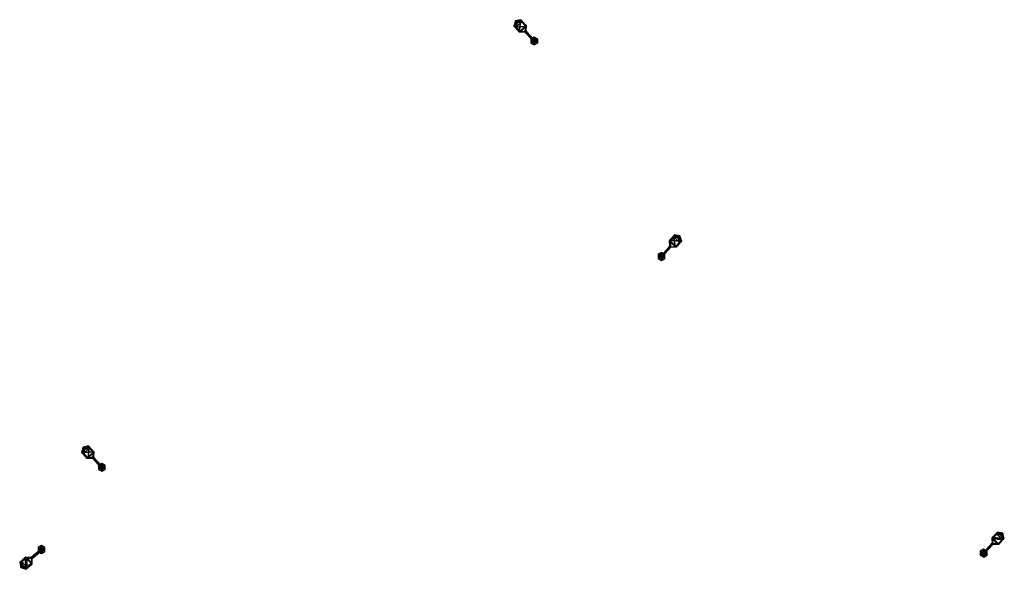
# Model space of a CAD drawing. Header units: inches. Extents: x 572958 to 573081, y 7035615 to 7035722.
# Tile 8 of 12: x 573028 to 573066, y 7035648 to 7035669. Entities that reach past the tile are written whole.
import ezdxf

# ---------------------------------------------------------------- set-up
doc = ezdxf.new("R2010")
doc.units = ezdxf.units.IN
doc.header["$MEASUREMENT"] = 0
doc.layers.add('Objekter_Mast', color=10, linetype='Continuous')

msp = doc.modelspace()

# ---------------------------------------------------------------- meshes
at = {"layer": 'Objekter_Mast', "color": 24, "true_color": 0xaa170d}
mesh = msp.add_polyface(dxfattribs=at)
corners = [(573047.546, 7035668.424, 43.7), (573047.888, 7035668.059, 43.58), (573047.91, 7035668.08, 43.58), (573047.932, 7035668.101, 43.58), (573047.59, 7035668.465, 43.7), (573047.596, 7035668.677, 43.754), (573047.334, 7035668.431, 43.754), (573047.391, 7035668.896, 43.829), (573047.128, 7035668.649, 43.829), (573047.188, 7035668.849, 43.88), (573047.858, 7035668.11, 44), (573047.91, 7035668.23, 38.421), (573047.78, 7035668.154, 38.421), (573047.91, 7035668.14, 44), (573047.858, 7035668.05, 44), (573047.78, 7035668.004, 38.421), (573047.962, 7035668.05, 44), (573047.911, 7035667.93, 38.421), (573048.04, 7035668.006, 38.421), (573047.91, 7035668.02, 44), (573047.962, 7035668.11, 44), (573048.04, 7035668.155, 38.421), (573047.423, 7035668.809, 43.949), (573047.26, 7035668.772, 44), (573047.856, 7035668.173, 43.7), (573047.838, 7035668.157, 43.7), (573047.213, 7035668.612, 43.949), (573047.377, 7035668.437, 43.874), (573047.821, 7035668.14, 43.7), (573047.582, 7035668.465, 43.82), (573047.587, 7035668.634, 43.874), (573047.547, 7035668.432, 43.82)]
mesh.append_faces([[corners[k] for k in face] for face in [(19, 14, 15), (19, 15, 17), (29, 31, 25), (26, 22, 23), (30, 26, 27), (31, 30, 27), (29, 30, 31), (30, 22, 26), (25, 24, 29), (31, 28, 25), (29, 31, 25), (26, 22, 23), (30, 26, 27), (31, 30, 27), (29, 30, 31), (30, 22, 26), (25, 24, 29), (31, 28, 25), (25, 28, 2), (28, 1, 2), (28, 31, 0), (28, 0, 1), (31, 27, 6), (31, 6, 0), (27, 26, 6), (26, 8, 6), (26, 23, 9), (26, 9, 8), (22, 30, 5), (22, 5, 7), (30, 29, 5), (29, 4, 5), (29, 24, 4), (24, 3, 4), (25, 28, 2), (28, 1, 2), (28, 31, 0), (28, 0, 1), (31, 27, 6), (31, 6, 0), (26, 23, 9), (26, 9, 8), (23, 22, 9), (22, 7, 9), (22, 30, 5), (22, 5, 7), (30, 29, 5), (29, 4, 5), (29, 24, 4), (24, 3, 4), (24, 25, 2), (24, 2, 3), (20, 16, 18), (20, 18, 21), (16, 19, 17), (16, 17, 18), (19, 14, 15), (19, 15, 17), (10, 13, 11), (10, 11, 12), (4, 0, 2), (8, 7, 9), (4, 5, 0), (5, 7, 6), (6, 7, 8), (0, 5, 6), (2, 3, 4), (0, 1, 2), (29, 31, 25), (26, 22, 23), (30, 26, 27), (31, 30, 27), (29, 30, 31), (30, 22, 26), (25, 24, 29), (31, 28, 25), (29, 24, 4), (24, 3, 4), (28, 31, 0), (28, 0, 1), (31, 27, 6), (31, 6, 0), (27, 26, 6), (26, 8, 6), (23, 22, 9), (22, 7, 9), (22, 30, 5), (22, 5, 7), (30, 29, 5), (29, 4, 5), (24, 25, 2), (24, 2, 3), (26, 23, 9), (26, 9, 8), (14, 10, 12), (14, 12, 15), (25, 28, 2), (28, 1, 2), (13, 20, 11), (20, 21, 11), (27, 26, 6), (26, 8, 6), (4, 0, 2), (8, 7, 9), (4, 5, 0), (5, 7, 6), (6, 7, 8), (0, 5, 6), (2, 3, 4), (0, 1, 2), (24, 25, 2), (24, 2, 3), (23, 22, 9), (22, 7, 9), (13, 20, 11), (20, 21, 11), (20, 16, 18), (20, 18, 21), (16, 19, 17), (16, 17, 18), (19, 14, 15), (19, 15, 17), (14, 10, 12), (14, 12, 15), (10, 13, 11), (10, 11, 12), (13, 20, 11), (20, 21, 11), (20, 16, 18), (20, 18, 21), (16, 19, 17), (16, 17, 18), (14, 10, 12), (14, 12, 15), (10, 13, 11), (10, 11, 12), (4, 0, 2), (8, 7, 9), (4, 5, 0), (5, 7, 6), (6, 7, 8), (0, 5, 6), (2, 3, 4), (0, 1, 2)]], dxfattribs={"color": 34})
mesh = msp.add_polyface(dxfattribs=at)
corners = [(573047.546, 7035668.424, 43.7), (573047.888, 7035668.059, 43.58), (573047.91, 7035668.08, 43.58), (573047.932, 7035668.101, 43.58), (573047.59, 7035668.465, 43.7), (573047.596, 7035668.677, 43.754), (573047.334, 7035668.431, 43.754), (573047.391, 7035668.896, 43.829), (573047.128, 7035668.649, 43.829), (573047.188, 7035668.849, 43.88), (573047.858, 7035668.11, 44), (573047.91, 7035668.23, 38.421), (573047.78, 7035668.154, 38.421), (573047.91, 7035668.14, 44), (573047.858, 7035668.05, 44), (573047.78, 7035668.004, 38.421), (573047.962, 7035668.05, 44), (573047.911, 7035667.93, 38.421), (573048.04, 7035668.006, 38.421), (573047.91, 7035668.02, 44), (573047.962, 7035668.11, 44), (573048.04, 7035668.155, 38.421), (573047.423, 7035668.809, 43.949), (573047.26, 7035668.772, 44), (573047.856, 7035668.173, 43.7), (573047.838, 7035668.157, 43.7), (573047.213, 7035668.612, 43.949), (573047.377, 7035668.437, 43.874), (573047.821, 7035668.14, 43.7), (573047.582, 7035668.465, 43.82), (573047.587, 7035668.634, 43.874), (573047.547, 7035668.432, 43.82)]
mesh.append_faces([[corners[k] for k in face] for face in [(19, 14, 15), (19, 15, 17), (29, 31, 25), (26, 22, 23), (30, 26, 27), (31, 30, 27), (29, 30, 31), (30, 22, 26), (25, 24, 29), (31, 28, 25), (29, 31, 25), (26, 22, 23), (30, 26, 27), (31, 30, 27), (29, 30, 31), (30, 22, 26), (25, 24, 29), (31, 28, 25), (25, 28, 2), (28, 1, 2), (28, 31, 0), (28, 0, 1), (31, 27, 6), (31, 6, 0), (27, 26, 6), (26, 8, 6), (26, 23, 9), (26, 9, 8), (22, 30, 5), (22, 5, 7), (30, 29, 5), (29, 4, 5), (29, 24, 4), (24, 3, 4), (25, 28, 2), (28, 1, 2), (28, 31, 0), (28, 0, 1), (31, 27, 6), (31, 6, 0), (26, 23, 9), (26, 9, 8), (23, 22, 9), (22, 7, 9), (22, 30, 5), (22, 5, 7), (30, 29, 5), (29, 4, 5), (29, 24, 4), (24, 3, 4), (24, 25, 2), (24, 2, 3), (20, 16, 18), (20, 18, 21), (16, 19, 17), (16, 17, 18), (19, 14, 15), (19, 15, 17), (10, 13, 11), (10, 11, 12), (4, 0, 2), (8, 7, 9), (4, 5, 0), (5, 7, 6), (6, 7, 8), (0, 5, 6), (2, 3, 4), (0, 1, 2), (29, 31, 25), (26, 22, 23), (30, 26, 27), (31, 30, 27), (29, 30, 31), (30, 22, 26), (25, 24, 29), (31, 28, 25), (29, 24, 4), (24, 3, 4), (28, 31, 0), (28, 0, 1), (31, 27, 6), (31, 6, 0), (27, 26, 6), (26, 8, 6), (23, 22, 9), (22, 7, 9), (22, 30, 5), (22, 5, 7), (30, 29, 5), (29, 4, 5), (24, 25, 2), (24, 2, 3), (26, 23, 9), (26, 9, 8), (14, 10, 12), (14, 12, 15), (25, 28, 2), (28, 1, 2), (13, 20, 11), (20, 21, 11), (27, 26, 6), (26, 8, 6), (4, 0, 2), (8, 7, 9), (4, 5, 0), (5, 7, 6), (6, 7, 8), (0, 5, 6), (2, 3, 4), (0, 1, 2), (24, 25, 2), (24, 2, 3), (23, 22, 9), (22, 7, 9), (13, 20, 11), (20, 21, 11), (20, 16, 18), (20, 18, 21), (16, 19, 17), (16, 17, 18), (19, 14, 15), (19, 15, 17), (14, 10, 12), (14, 12, 15), (10, 13, 11), (10, 11, 12), (13, 20, 11), (20, 21, 11), (20, 16, 18), (20, 18, 21), (16, 19, 17), (16, 17, 18), (14, 10, 12), (14, 12, 15), (10, 13, 11), (10, 11, 12), (4, 0, 2), (8, 7, 9), (4, 5, 0), (5, 7, 6), (6, 7, 8), (0, 5, 6), (2, 3, 4), (0, 1, 2)]])
mesh = msp.add_polyface(dxfattribs=at)
corners = [(573052.728, 7035659.87, 41.96), (573052.78, 7035659.99, 37.611), (573052.65, 7035659.914, 37.611), (573052.78, 7035659.9, 41.96), (573052.868, 7035659.902, 41.66), (573052.78, 7035659.84, 41.54), (573052.802, 7035659.82, 41.54), (573052.85, 7035659.918, 41.66), (573053.135, 7035660.2, 41.78), (573053.136, 7035660.192, 41.66), (573053.348, 7035660.204, 41.714), (573053.304, 7035660.209, 41.834), (573053.465, 7035660.388, 41.909), (573053.548, 7035660.427, 41.789), (573053.484, 7035660.626, 41.84), (573053.413, 7035660.547, 41.96), (573053.25, 7035660.58, 41.909), (573053.28, 7035660.668, 41.789), (573053.08, 7035660.444, 41.714), (573053.09, 7035660.402, 41.834), (573053.099, 7035660.232, 41.78), (573053.091, 7035660.232, 41.66), (573052.832, 7035659.934, 41.66), (573052.758, 7035659.86, 41.54), (573052.728, 7035659.81, 41.96), (573052.65, 7035659.764, 37.611), (573052.78, 7035659.78, 41.96), (573052.781, 7035659.69, 37.611), (573052.832, 7035659.81, 41.96), (573052.91, 7035659.766, 37.611), (573052.832, 7035659.87, 41.96), (573052.91, 7035659.915, 37.611)]
mesh.append_faces([[corners[k] for k in face] for face in [(9, 21, 5), (17, 13, 14), (9, 10, 18), (10, 13, 18), (18, 13, 17), (9, 18, 21), (5, 6, 9), (21, 23, 5), (15, 12, 14), (12, 13, 14), (11, 8, 10), (8, 9, 10), (8, 4, 9), (4, 6, 9), (16, 15, 14), (16, 14, 17), (7, 22, 5), (22, 23, 5), (3, 30, 1), (30, 31, 1), (19, 16, 18), (16, 17, 18), (22, 20, 21), (22, 21, 23), (3, 30, 1), (30, 31, 1), (30, 28, 29), (30, 29, 31), (28, 26, 27), (28, 27, 29), (26, 24, 25), (26, 25, 27), (24, 0, 2), (24, 2, 25), (3, 30, 1), (30, 31, 1), (30, 28, 29), (30, 29, 31), (28, 26, 27), (28, 27, 29), (26, 24, 25), (26, 25, 27), (24, 0, 2), (24, 2, 25), (0, 3, 1), (0, 1, 2), (9, 21, 5), (17, 13, 14), (9, 10, 18), (10, 13, 18), (18, 13, 17), (9, 18, 21), (5, 6, 9), (21, 23, 5), (8, 20, 7), (16, 12, 15), (8, 11, 19), (11, 12, 16), (11, 16, 19), (8, 19, 20), (7, 4, 8), (20, 22, 7), (8, 20, 7), (16, 12, 15), (8, 11, 19), (11, 12, 16), (11, 16, 19), (8, 19, 20), (7, 4, 8), (20, 22, 7), (7, 22, 5), (22, 23, 5), (20, 19, 18), (20, 18, 21), (19, 16, 18), (16, 17, 18), (16, 15, 14), (16, 14, 17), (12, 11, 10), (12, 10, 13), (11, 8, 10), (8, 9, 10), (8, 4, 9), (4, 6, 9), (4, 7, 5), (4, 5, 6), (7, 22, 5), (22, 23, 5), (22, 20, 21), (22, 21, 23), (20, 19, 18), (20, 18, 21), (16, 15, 14), (16, 14, 17), (15, 12, 14), (12, 13, 14), (12, 11, 10), (12, 10, 13), (8, 4, 9), (4, 6, 9), (4, 7, 5), (4, 5, 6), (30, 28, 29), (30, 29, 31), (28, 26, 27), (28, 27, 29), (26, 24, 25), (26, 25, 27), (24, 0, 2), (24, 2, 25), (0, 3, 1), (0, 1, 2), (9, 21, 5), (17, 13, 14), (9, 10, 18), (10, 13, 18), (18, 13, 17), (9, 18, 21), (5, 6, 9), (21, 23, 5), (8, 20, 7), (16, 12, 15), (8, 11, 19), (11, 12, 16), (11, 16, 19), (8, 19, 20), (7, 4, 8), (20, 22, 7), (22, 20, 21), (22, 21, 23), (20, 19, 18), (20, 18, 21), (19, 16, 18), (16, 17, 18), (15, 12, 14), (12, 13, 14), (12, 11, 10), (12, 10, 13), (11, 8, 10), (8, 9, 10), (4, 7, 5), (4, 5, 6), (0, 3, 1), (0, 1, 2)]], dxfattribs={"color": 34})
mesh = msp.add_polyface(dxfattribs=at)
corners = [(573052.728, 7035659.87, 41.96), (573052.78, 7035659.99, 37.611), (573052.65, 7035659.914, 37.611), (573052.78, 7035659.9, 41.96), (573052.868, 7035659.902, 41.66), (573052.78, 7035659.84, 41.54), (573052.802, 7035659.82, 41.54), (573052.85, 7035659.918, 41.66), (573053.135, 7035660.2, 41.78), (573053.136, 7035660.192, 41.66), (573053.348, 7035660.204, 41.714), (573053.304, 7035660.209, 41.834), (573053.465, 7035660.388, 41.909), (573053.548, 7035660.427, 41.789), (573053.484, 7035660.626, 41.84), (573053.413, 7035660.547, 41.96), (573053.25, 7035660.58, 41.909), (573053.28, 7035660.668, 41.789), (573053.08, 7035660.444, 41.714), (573053.09, 7035660.402, 41.834), (573053.099, 7035660.232, 41.78), (573053.091, 7035660.232, 41.66), (573052.832, 7035659.934, 41.66), (573052.758, 7035659.86, 41.54), (573052.728, 7035659.81, 41.96), (573052.65, 7035659.764, 37.611), (573052.78, 7035659.78, 41.96), (573052.781, 7035659.69, 37.611), (573052.832, 7035659.81, 41.96), (573052.91, 7035659.766, 37.611), (573052.832, 7035659.87, 41.96), (573052.91, 7035659.915, 37.611)]
mesh.append_faces([[corners[k] for k in face] for face in [(9, 21, 5), (17, 13, 14), (9, 10, 18), (10, 13, 18), (18, 13, 17), (9, 18, 21), (5, 6, 9), (21, 23, 5), (15, 12, 14), (12, 13, 14), (11, 8, 10), (8, 9, 10), (8, 4, 9), (4, 6, 9), (16, 15, 14), (16, 14, 17), (7, 22, 5), (22, 23, 5), (3, 30, 1), (30, 31, 1), (19, 16, 18), (16, 17, 18), (22, 20, 21), (22, 21, 23), (3, 30, 1), (30, 31, 1), (30, 28, 29), (30, 29, 31), (28, 26, 27), (28, 27, 29), (26, 24, 25), (26, 25, 27), (24, 0, 2), (24, 2, 25), (3, 30, 1), (30, 31, 1), (30, 28, 29), (30, 29, 31), (28, 26, 27), (28, 27, 29), (26, 24, 25), (26, 25, 27), (24, 0, 2), (24, 2, 25), (0, 3, 1), (0, 1, 2), (9, 21, 5), (17, 13, 14), (9, 10, 18), (10, 13, 18), (18, 13, 17), (9, 18, 21), (5, 6, 9), (21, 23, 5), (8, 20, 7), (16, 12, 15), (8, 11, 19), (11, 12, 16), (11, 16, 19), (8, 19, 20), (7, 4, 8), (20, 22, 7), (8, 20, 7), (16, 12, 15), (8, 11, 19), (11, 12, 16), (11, 16, 19), (8, 19, 20), (7, 4, 8), (20, 22, 7), (7, 22, 5), (22, 23, 5), (20, 19, 18), (20, 18, 21), (19, 16, 18), (16, 17, 18), (16, 15, 14), (16, 14, 17), (12, 11, 10), (12, 10, 13), (11, 8, 10), (8, 9, 10), (8, 4, 9), (4, 6, 9), (4, 7, 5), (4, 5, 6), (7, 22, 5), (22, 23, 5), (22, 20, 21), (22, 21, 23), (20, 19, 18), (20, 18, 21), (16, 15, 14), (16, 14, 17), (15, 12, 14), (12, 13, 14), (12, 11, 10), (12, 10, 13), (8, 4, 9), (4, 6, 9), (4, 7, 5), (4, 5, 6), (30, 28, 29), (30, 29, 31), (28, 26, 27), (28, 27, 29), (26, 24, 25), (26, 25, 27), (24, 0, 2), (24, 2, 25), (0, 3, 1), (0, 1, 2), (9, 21, 5), (17, 13, 14), (9, 10, 18), (10, 13, 18), (18, 13, 17), (9, 18, 21), (5, 6, 9), (21, 23, 5), (8, 20, 7), (16, 12, 15), (8, 11, 19), (11, 12, 16), (11, 16, 19), (8, 19, 20), (7, 4, 8), (20, 22, 7), (22, 20, 21), (22, 21, 23), (20, 19, 18), (20, 18, 21), (19, 16, 18), (16, 17, 18), (15, 12, 14), (12, 13, 14), (12, 11, 10), (12, 10, 13), (11, 8, 10), (8, 9, 10), (4, 7, 5), (4, 5, 6), (0, 3, 1), (0, 1, 2)]])
mesh = msp.add_polyface(dxfattribs=at)
corners = [(573030.675, 7035652.306, 44.209), (573030.591, 7035652.344, 44.089), (573030.795, 7035652.124, 44.014), (573030.839, 7035652.13, 44.134), (573031.008, 7035652.124, 44.08), (573031.007, 7035652.117, 43.96), (573031.348, 7035651.751, 43.84), (573031.37, 7035651.771, 43.84), (573031.392, 7035651.791, 43.84), (573031.051, 7035652.157, 43.96), (573031.059, 7035652.369, 44.014), (573030.854, 7035652.589, 44.089), (573030.651, 7035652.543, 44.14), (573031.281, 7035651.832, 43.96), (573031.316, 7035651.864, 43.96), (573031.298, 7035651.848, 43.96), (573031.318, 7035651.801, 44.26), (573031.37, 7035651.921, 38.035), (573031.24, 7035651.845, 38.035), (573031.37, 7035651.831, 44.26), (573031.043, 7035652.157, 44.08), (573031.05, 7035652.327, 44.134), (573030.886, 7035652.502, 44.209), (573030.723, 7035652.466, 44.26), (573031.318, 7035651.741, 44.26), (573031.24, 7035651.695, 38.035), (573031.422, 7035651.801, 44.26), (573031.5, 7035651.697, 38.035), (573031.5, 7035651.846, 38.035), (573031.422, 7035651.741, 44.26), (573031.37, 7035651.711, 44.26), (573031.371, 7035651.621, 38.035)]
mesh.append_faces([[corners[k] for k in face] for face in [(19, 26, 17), (26, 28, 17), (29, 30, 31), (29, 31, 27), (19, 26, 17), (26, 28, 17), (20, 4, 15), (0, 22, 23), (3, 22, 0), (20, 3, 4), (20, 21, 3), (21, 22, 3), (15, 14, 20), (4, 13, 15), (0, 23, 12), (0, 12, 1), (23, 22, 12), (22, 11, 12), (20, 4, 15), (0, 22, 23), (3, 22, 0), (20, 3, 4), (20, 21, 3), (21, 22, 3), (15, 14, 20), (4, 13, 15), (22, 21, 10), (22, 10, 11), (21, 20, 10), (20, 9, 10), (26, 29, 27), (26, 27, 28), (15, 13, 7), (13, 6, 7), (20, 14, 9), (14, 8, 9), (14, 15, 7), (14, 7, 8), (13, 4, 5), (13, 5, 6), (19, 26, 17), (26, 28, 17), (30, 24, 25), (30, 25, 31), (29, 30, 31), (29, 31, 27), (4, 3, 2), (4, 2, 5), (26, 29, 27), (26, 27, 28), (29, 30, 31), (29, 31, 27), (3, 0, 2), (0, 1, 2), (30, 24, 25), (30, 25, 31), (24, 16, 18), (24, 18, 25), (30, 24, 25), (30, 25, 31), (0, 23, 12), (0, 12, 1), (16, 19, 17), (16, 17, 18), (9, 5, 7), (1, 11, 12), (9, 10, 5), (10, 11, 1), (10, 1, 2), (5, 10, 2), (7, 8, 9), (5, 6, 7), (23, 22, 12), (22, 11, 12), (20, 4, 15), (0, 22, 23), (3, 22, 0), (20, 3, 4), (20, 21, 3), (21, 22, 3), (15, 14, 20), (4, 13, 15), (15, 13, 7), (13, 6, 7), (26, 29, 27), (26, 27, 28), (24, 16, 18), (24, 18, 25), (24, 16, 18), (24, 18, 25), (22, 21, 10), (22, 10, 11), (13, 4, 5), (13, 5, 6), (4, 3, 2), (4, 2, 5), (21, 20, 10), (20, 9, 10), (3, 0, 2), (0, 1, 2), (0, 23, 12), (0, 12, 1), (16, 19, 17), (16, 17, 18), (20, 14, 9), (14, 8, 9), (23, 22, 12), (22, 11, 12), (22, 21, 10), (22, 10, 11), (14, 15, 7), (14, 7, 8), (21, 20, 10), (20, 9, 10), (20, 14, 9), (14, 8, 9), (16, 19, 17), (16, 17, 18), (9, 5, 7), (1, 11, 12), (9, 10, 5), (10, 11, 1), (10, 1, 2), (5, 10, 2), (7, 8, 9), (5, 6, 7), (15, 13, 7), (13, 6, 7), (14, 15, 7), (14, 7, 8), (13, 4, 5), (13, 5, 6), (9, 5, 7), (1, 11, 12), (9, 10, 5), (10, 11, 1), (10, 1, 2), (5, 10, 2), (7, 8, 9), (5, 6, 7), (4, 3, 2), (4, 2, 5), (3, 0, 2), (0, 1, 2)]], dxfattribs={"color": 34})
mesh = msp.add_polyface(dxfattribs=at)
corners = [(573030.675, 7035652.306, 44.209), (573030.591, 7035652.344, 44.089), (573030.795, 7035652.124, 44.014), (573030.839, 7035652.13, 44.134), (573031.008, 7035652.124, 44.08), (573031.007, 7035652.117, 43.96), (573031.348, 7035651.751, 43.84), (573031.37, 7035651.771, 43.84), (573031.392, 7035651.791, 43.84), (573031.051, 7035652.157, 43.96), (573031.059, 7035652.369, 44.014), (573030.854, 7035652.589, 44.089), (573030.651, 7035652.543, 44.14), (573031.281, 7035651.832, 43.96), (573031.316, 7035651.864, 43.96), (573031.298, 7035651.848, 43.96), (573031.318, 7035651.801, 44.26), (573031.37, 7035651.921, 38.035), (573031.24, 7035651.845, 38.035), (573031.37, 7035651.831, 44.26), (573031.043, 7035652.157, 44.08), (573031.05, 7035652.327, 44.134), (573030.886, 7035652.502, 44.209), (573030.723, 7035652.466, 44.26), (573031.318, 7035651.741, 44.26), (573031.24, 7035651.695, 38.035), (573031.422, 7035651.801, 44.26), (573031.5, 7035651.697, 38.035), (573031.5, 7035651.846, 38.035), (573031.422, 7035651.741, 44.26), (573031.37, 7035651.711, 44.26), (573031.371, 7035651.621, 38.035)]
mesh.append_faces([[corners[k] for k in face] for face in [(19, 26, 17), (26, 28, 17), (29, 30, 31), (29, 31, 27), (19, 26, 17), (26, 28, 17), (20, 4, 15), (0, 22, 23), (3, 22, 0), (20, 3, 4), (20, 21, 3), (21, 22, 3), (15, 14, 20), (4, 13, 15), (0, 23, 12), (0, 12, 1), (23, 22, 12), (22, 11, 12), (20, 4, 15), (0, 22, 23), (3, 22, 0), (20, 3, 4), (20, 21, 3), (21, 22, 3), (15, 14, 20), (4, 13, 15), (22, 21, 10), (22, 10, 11), (21, 20, 10), (20, 9, 10), (26, 29, 27), (26, 27, 28), (15, 13, 7), (13, 6, 7), (20, 14, 9), (14, 8, 9), (14, 15, 7), (14, 7, 8), (13, 4, 5), (13, 5, 6), (19, 26, 17), (26, 28, 17), (30, 24, 25), (30, 25, 31), (29, 30, 31), (29, 31, 27), (4, 3, 2), (4, 2, 5), (26, 29, 27), (26, 27, 28), (29, 30, 31), (29, 31, 27), (3, 0, 2), (0, 1, 2), (30, 24, 25), (30, 25, 31), (24, 16, 18), (24, 18, 25), (30, 24, 25), (30, 25, 31), (0, 23, 12), (0, 12, 1), (16, 19, 17), (16, 17, 18), (9, 5, 7), (1, 11, 12), (9, 10, 5), (10, 11, 1), (10, 1, 2), (5, 10, 2), (7, 8, 9), (5, 6, 7), (23, 22, 12), (22, 11, 12), (20, 4, 15), (0, 22, 23), (3, 22, 0), (20, 3, 4), (20, 21, 3), (21, 22, 3), (15, 14, 20), (4, 13, 15), (15, 13, 7), (13, 6, 7), (26, 29, 27), (26, 27, 28), (24, 16, 18), (24, 18, 25), (24, 16, 18), (24, 18, 25), (22, 21, 10), (22, 10, 11), (13, 4, 5), (13, 5, 6), (4, 3, 2), (4, 2, 5), (21, 20, 10), (20, 9, 10), (3, 0, 2), (0, 1, 2), (0, 23, 12), (0, 12, 1), (16, 19, 17), (16, 17, 18), (20, 14, 9), (14, 8, 9), (23, 22, 12), (22, 11, 12), (22, 21, 10), (22, 10, 11), (14, 15, 7), (14, 7, 8), (21, 20, 10), (20, 9, 10), (20, 14, 9), (14, 8, 9), (16, 19, 17), (16, 17, 18), (9, 5, 7), (1, 11, 12), (9, 10, 5), (10, 11, 1), (10, 1, 2), (5, 10, 2), (7, 8, 9), (5, 6, 7), (15, 13, 7), (13, 6, 7), (14, 15, 7), (14, 7, 8), (13, 4, 5), (13, 5, 6), (9, 5, 7), (1, 11, 12), (9, 10, 5), (10, 11, 1), (10, 1, 2), (5, 10, 2), (7, 8, 9), (5, 6, 7), (4, 3, 2), (4, 2, 5), (3, 0, 2), (0, 1, 2)]])
mesh = msp.add_polyface(dxfattribs=at)
corners = [(573065.156, 7035648.582, 41.69), (573065.426, 7035648.87, 41.69), (573065.078, 7035648.511, 41.57), (573065.434, 7035648.87, 41.81), (573065.1, 7035648.49, 41.57), (573065.122, 7035648.469, 41.57), (573065.469, 7035648.828, 41.69), (573065.681, 7035648.832, 41.744), (573065.89, 7035649.048, 41.819), (573065.423, 7035649.082, 41.744), (573065.631, 7035649.298, 41.819), (573065.834, 7035649.248, 41.87), (573065.598, 7035649.212, 41.939), (573065.431, 7035649.039, 41.864), (573065.468, 7035648.836, 41.81), (573065.638, 7035648.839, 41.864), (573065.805, 7035649.012, 41.939), (573065.76, 7035649.172, 41.99), (573065.152, 7035648.52, 41.99), (573065.23, 7035648.565, 37.526), (573065.1, 7035648.64, 37.526), (573065.1, 7035648.55, 41.99), (573065.173, 7035648.566, 41.69), (573065.19, 7035648.549, 41.69), (573065.048, 7035648.52, 41.99), (573064.97, 7035648.564, 37.526), (573065.048, 7035648.46, 41.99), (573064.97, 7035648.414, 37.526), (573065.1, 7035648.43, 41.99), (573065.101, 7035648.34, 37.526), (573065.152, 7035648.46, 41.99), (573065.23, 7035648.416, 37.526)]
mesh.append_faces([[corners[k] for k in face] for face in [(21, 18, 20), (18, 19, 20), (18, 30, 31), (18, 31, 19), (30, 28, 29), (30, 29, 31), (28, 26, 27), (28, 27, 29), (26, 24, 25), (26, 25, 27), (24, 21, 20), (24, 20, 25), (21, 18, 20), (18, 19, 20), (18, 30, 31), (18, 31, 19), (30, 28, 29), (30, 29, 31), (28, 26, 27), (28, 27, 29), (26, 24, 25), (26, 25, 27), (24, 21, 20), (24, 20, 25), (6, 1, 4), (10, 8, 11), (9, 8, 10), (1, 7, 9), (6, 7, 1), (7, 8, 9), (4, 5, 6), (1, 2, 4), (14, 3, 22), (12, 16, 17), (13, 16, 12), (3, 15, 13), (14, 15, 3), (15, 16, 13), (22, 23, 14), (3, 0, 22), (14, 3, 22), (12, 16, 17), (13, 16, 12), (3, 15, 13), (14, 15, 3), (15, 16, 13), (22, 23, 14), (3, 0, 22), (22, 0, 4), (0, 2, 4), (3, 13, 9), (3, 9, 1), (13, 12, 9), (12, 10, 9), (12, 17, 11), (12, 11, 10), (16, 15, 7), (16, 7, 8), (15, 14, 7), (14, 6, 7), (14, 23, 6), (23, 5, 6), (23, 22, 4), (23, 4, 5), (22, 0, 4), (0, 2, 4), (0, 3, 1), (0, 1, 2), (3, 13, 9), (3, 9, 1), (12, 17, 11), (12, 11, 10), (17, 16, 11), (16, 8, 11), (16, 15, 7), (16, 7, 8), (14, 23, 6), (23, 5, 6), (23, 22, 4), (23, 4, 5), (18, 30, 31), (18, 31, 19), (30, 28, 29), (30, 29, 31), (28, 26, 27), (28, 27, 29), (26, 24, 25), (26, 25, 27), (24, 21, 20), (24, 20, 25), (6, 1, 4), (10, 8, 11), (9, 8, 10), (1, 7, 9), (6, 7, 1), (7, 8, 9), (4, 5, 6), (1, 2, 4), (14, 3, 22), (12, 16, 17), (13, 16, 12), (3, 15, 13), (14, 15, 3), (15, 16, 13), (22, 23, 14), (3, 0, 22), (0, 3, 1), (0, 1, 2), (3, 13, 9), (3, 9, 1), (13, 12, 9), (12, 10, 9), (17, 16, 11), (16, 8, 11), (16, 15, 7), (16, 7, 8), (15, 14, 7), (14, 6, 7), (23, 22, 4), (23, 4, 5), (14, 23, 6), (23, 5, 6), (12, 17, 11), (12, 11, 10), (22, 0, 4), (0, 2, 4), (21, 18, 20), (18, 19, 20), (17, 16, 11), (16, 8, 11), (15, 14, 7), (14, 6, 7), (13, 12, 9), (12, 10, 9), (6, 1, 4), (10, 8, 11), (9, 8, 10), (1, 7, 9), (6, 7, 1), (7, 8, 9), (4, 5, 6), (1, 2, 4), (0, 3, 1), (0, 1, 2)]], dxfattribs={"color": 34})
mesh = msp.add_polyface(dxfattribs=at)
corners = [(573065.156, 7035648.582, 41.69), (573065.426, 7035648.87, 41.69), (573065.078, 7035648.511, 41.57), (573065.434, 7035648.87, 41.81), (573065.1, 7035648.49, 41.57), (573065.122, 7035648.469, 41.57), (573065.469, 7035648.828, 41.69), (573065.681, 7035648.832, 41.744), (573065.89, 7035649.048, 41.819), (573065.423, 7035649.082, 41.744), (573065.631, 7035649.298, 41.819), (573065.834, 7035649.248, 41.87), (573065.598, 7035649.212, 41.939), (573065.431, 7035649.039, 41.864), (573065.468, 7035648.836, 41.81), (573065.638, 7035648.839, 41.864), (573065.805, 7035649.012, 41.939), (573065.76, 7035649.172, 41.99), (573065.152, 7035648.52, 41.99), (573065.23, 7035648.565, 37.526), (573065.1, 7035648.64, 37.526), (573065.1, 7035648.55, 41.99), (573065.173, 7035648.566, 41.69), (573065.19, 7035648.549, 41.69), (573065.048, 7035648.52, 41.99), (573064.97, 7035648.564, 37.526), (573065.048, 7035648.46, 41.99), (573064.97, 7035648.414, 37.526), (573065.1, 7035648.43, 41.99), (573065.101, 7035648.34, 37.526), (573065.152, 7035648.46, 41.99), (573065.23, 7035648.416, 37.526)]
mesh.append_faces([[corners[k] for k in face] for face in [(21, 18, 20), (18, 19, 20), (18, 30, 31), (18, 31, 19), (30, 28, 29), (30, 29, 31), (28, 26, 27), (28, 27, 29), (26, 24, 25), (26, 25, 27), (24, 21, 20), (24, 20, 25), (21, 18, 20), (18, 19, 20), (18, 30, 31), (18, 31, 19), (30, 28, 29), (30, 29, 31), (28, 26, 27), (28, 27, 29), (26, 24, 25), (26, 25, 27), (24, 21, 20), (24, 20, 25), (6, 1, 4), (10, 8, 11), (9, 8, 10), (1, 7, 9), (6, 7, 1), (7, 8, 9), (4, 5, 6), (1, 2, 4), (14, 3, 22), (12, 16, 17), (13, 16, 12), (3, 15, 13), (14, 15, 3), (15, 16, 13), (22, 23, 14), (3, 0, 22), (14, 3, 22), (12, 16, 17), (13, 16, 12), (3, 15, 13), (14, 15, 3), (15, 16, 13), (22, 23, 14), (3, 0, 22), (22, 0, 4), (0, 2, 4), (3, 13, 9), (3, 9, 1), (13, 12, 9), (12, 10, 9), (12, 17, 11), (12, 11, 10), (16, 15, 7), (16, 7, 8), (15, 14, 7), (14, 6, 7), (14, 23, 6), (23, 5, 6), (23, 22, 4), (23, 4, 5), (22, 0, 4), (0, 2, 4), (0, 3, 1), (0, 1, 2), (3, 13, 9), (3, 9, 1), (12, 17, 11), (12, 11, 10), (17, 16, 11), (16, 8, 11), (16, 15, 7), (16, 7, 8), (14, 23, 6), (23, 5, 6), (23, 22, 4), (23, 4, 5), (18, 30, 31), (18, 31, 19), (30, 28, 29), (30, 29, 31), (28, 26, 27), (28, 27, 29), (26, 24, 25), (26, 25, 27), (24, 21, 20), (24, 20, 25), (6, 1, 4), (10, 8, 11), (9, 8, 10), (1, 7, 9), (6, 7, 1), (7, 8, 9), (4, 5, 6), (1, 2, 4), (14, 3, 22), (12, 16, 17), (13, 16, 12), (3, 15, 13), (14, 15, 3), (15, 16, 13), (22, 23, 14), (3, 0, 22), (0, 3, 1), (0, 1, 2), (3, 13, 9), (3, 9, 1), (13, 12, 9), (12, 10, 9), (17, 16, 11), (16, 8, 11), (16, 15, 7), (16, 7, 8), (15, 14, 7), (14, 6, 7), (23, 22, 4), (23, 4, 5), (14, 23, 6), (23, 5, 6), (12, 17, 11), (12, 11, 10), (22, 0, 4), (0, 2, 4), (21, 18, 20), (18, 19, 20), (17, 16, 11), (16, 8, 11), (15, 14, 7), (14, 6, 7), (13, 12, 9), (12, 10, 9), (6, 1, 4), (10, 8, 11), (9, 8, 10), (1, 7, 9), (6, 7, 1), (7, 8, 9), (4, 5, 6), (1, 2, 4), (0, 3, 1), (0, 1, 2)]])
mesh = msp.add_polyface(dxfattribs=at)
corners = [(573029.112, 7035648.6, 41.81), (573029.061, 7035648.48, 38.137), (573029.19, 7035648.556, 38.137), (573029.06, 7035648.57, 41.81), (573028.695, 7035648.28, 41.63), (573028.688, 7035648.068, 41.564), (573028.702, 7035648.279, 41.51), (573028.683, 7035648.111, 41.684), (573028.663, 7035648.317, 41.63), (573028.663, 7035648.325, 41.51), (573028.451, 7035648.339, 41.564), (573028.494, 7035648.328, 41.684), (573028.313, 7035648.171, 41.759), (573028.225, 7035648.142, 41.639), (573028.264, 7035647.938, 41.69), (573028.344, 7035648.007, 41.81), (573029.112, 7035648.66, 41.81), (573029.19, 7035648.705, 38.137), (573029.06, 7035648.78, 38.137), (573029.06, 7035648.69, 41.81), (573028.965, 7035648.579, 41.51), (573029.06, 7035648.63, 41.39), (573029.04, 7035648.653, 41.39), (573028.981, 7035648.561, 41.51), (573029.008, 7035648.6, 41.81), (573028.93, 7035648.704, 38.137), (573028.93, 7035648.554, 38.137), (573029.008, 7035648.66, 41.81), (573029.08, 7035648.607, 41.39), (573028.461, 7035647.871, 41.639), (573028.996, 7035648.543, 41.51), (573028.502, 7035647.954, 41.759)]
mesh.append_faces([[corners[k] for k in face] for face in [(19, 16, 18), (16, 17, 18), (16, 0, 2), (16, 2, 17), (24, 27, 25), (24, 25, 26), (8, 4, 23), (31, 12, 15), (8, 11, 4), (11, 12, 31), (11, 31, 7), (4, 11, 7), (23, 20, 8), (4, 30, 23), (4, 7, 5), (4, 5, 6), (12, 11, 10), (12, 10, 13), (8, 20, 9), (20, 22, 9), (30, 4, 6), (30, 6, 28), (23, 30, 21), (30, 28, 21), (7, 31, 5), (31, 29, 5), (31, 15, 14), (31, 14, 29), (20, 23, 21), (20, 21, 22), (8, 20, 9), (20, 22, 9), (8, 20, 9), (20, 22, 9), (31, 15, 14), (31, 14, 29), (24, 27, 25), (24, 25, 26), (9, 6, 21), (29, 13, 14), (9, 10, 6), (10, 13, 29), (10, 29, 5), (6, 10, 5), (21, 22, 9), (6, 28, 21), (16, 0, 2), (16, 2, 17), (0, 3, 1), (0, 1, 2), (23, 30, 21), (30, 28, 21), (27, 19, 18), (27, 18, 25), (27, 19, 18), (27, 18, 25), (9, 6, 21), (29, 13, 14), (9, 10, 6), (10, 13, 29), (10, 29, 5), (6, 10, 5), (21, 22, 9), (6, 28, 21), (3, 24, 26), (3, 26, 1), (30, 4, 6), (30, 6, 28), (27, 19, 18), (27, 18, 25), (0, 3, 1), (0, 1, 2), (15, 12, 14), (12, 13, 14), (20, 23, 21), (20, 21, 22), (11, 8, 10), (8, 9, 10), (8, 4, 23), (31, 12, 15), (8, 11, 4), (11, 12, 31), (11, 31, 7), (4, 11, 7), (23, 20, 8), (4, 30, 23), (30, 4, 6), (30, 6, 28), (15, 12, 14), (12, 13, 14), (12, 11, 10), (12, 10, 13), (11, 8, 10), (8, 9, 10), (7, 31, 5), (31, 29, 5), (7, 31, 5), (31, 29, 5), (31, 15, 14), (31, 14, 29), (3, 24, 26), (3, 26, 1), (8, 4, 23), (31, 12, 15), (8, 11, 4), (11, 12, 31), (11, 31, 7), (4, 11, 7), (23, 20, 8), (4, 30, 23), (23, 30, 21), (30, 28, 21), (9, 6, 21), (29, 13, 14), (9, 10, 6), (10, 13, 29), (10, 29, 5), (6, 10, 5), (21, 22, 9), (6, 28, 21), (16, 0, 2), (16, 2, 17), (3, 24, 26), (3, 26, 1), (24, 27, 25), (24, 25, 26), (20, 23, 21), (20, 21, 22), (19, 16, 18), (16, 17, 18), (12, 11, 10), (12, 10, 13), (19, 16, 18), (16, 17, 18), (15, 12, 14), (12, 13, 14), (11, 8, 10), (8, 9, 10), (4, 7, 5), (4, 5, 6), (4, 7, 5), (4, 5, 6), (0, 3, 1), (0, 1, 2)]], dxfattribs={"color": 34})
mesh = msp.add_polyface(dxfattribs=at)
corners = [(573029.112, 7035648.6, 41.81), (573029.061, 7035648.48, 38.137), (573029.19, 7035648.556, 38.137), (573029.06, 7035648.57, 41.81), (573028.695, 7035648.28, 41.63), (573028.688, 7035648.068, 41.564), (573028.702, 7035648.279, 41.51), (573028.683, 7035648.111, 41.684), (573028.663, 7035648.317, 41.63), (573028.663, 7035648.325, 41.51), (573028.451, 7035648.339, 41.564), (573028.494, 7035648.328, 41.684), (573028.313, 7035648.171, 41.759), (573028.225, 7035648.142, 41.639), (573028.264, 7035647.938, 41.69), (573028.344, 7035648.007, 41.81), (573029.112, 7035648.66, 41.81), (573029.19, 7035648.705, 38.137), (573029.06, 7035648.78, 38.137), (573029.06, 7035648.69, 41.81), (573028.965, 7035648.579, 41.51), (573029.06, 7035648.63, 41.39), (573029.04, 7035648.653, 41.39), (573028.981, 7035648.561, 41.51), (573029.008, 7035648.6, 41.81), (573028.93, 7035648.704, 38.137), (573028.93, 7035648.554, 38.137), (573029.008, 7035648.66, 41.81), (573029.08, 7035648.607, 41.39), (573028.461, 7035647.871, 41.639), (573028.996, 7035648.543, 41.51), (573028.502, 7035647.954, 41.759)]
mesh.append_faces([[corners[k] for k in face] for face in [(19, 16, 18), (16, 17, 18), (16, 0, 2), (16, 2, 17), (24, 27, 25), (24, 25, 26), (8, 4, 23), (31, 12, 15), (8, 11, 4), (11, 12, 31), (11, 31, 7), (4, 11, 7), (23, 20, 8), (4, 30, 23), (4, 7, 5), (4, 5, 6), (12, 11, 10), (12, 10, 13), (8, 20, 9), (20, 22, 9), (30, 4, 6), (30, 6, 28), (23, 30, 21), (30, 28, 21), (7, 31, 5), (31, 29, 5), (31, 15, 14), (31, 14, 29), (20, 23, 21), (20, 21, 22), (8, 20, 9), (20, 22, 9), (8, 20, 9), (20, 22, 9), (31, 15, 14), (31, 14, 29), (24, 27, 25), (24, 25, 26), (9, 6, 21), (29, 13, 14), (9, 10, 6), (10, 13, 29), (10, 29, 5), (6, 10, 5), (21, 22, 9), (6, 28, 21), (16, 0, 2), (16, 2, 17), (0, 3, 1), (0, 1, 2), (23, 30, 21), (30, 28, 21), (27, 19, 18), (27, 18, 25), (27, 19, 18), (27, 18, 25), (9, 6, 21), (29, 13, 14), (9, 10, 6), (10, 13, 29), (10, 29, 5), (6, 10, 5), (21, 22, 9), (6, 28, 21), (3, 24, 26), (3, 26, 1), (30, 4, 6), (30, 6, 28), (27, 19, 18), (27, 18, 25), (0, 3, 1), (0, 1, 2), (15, 12, 14), (12, 13, 14), (20, 23, 21), (20, 21, 22), (11, 8, 10), (8, 9, 10), (8, 4, 23), (31, 12, 15), (8, 11, 4), (11, 12, 31), (11, 31, 7), (4, 11, 7), (23, 20, 8), (4, 30, 23), (30, 4, 6), (30, 6, 28), (15, 12, 14), (12, 13, 14), (12, 11, 10), (12, 10, 13), (11, 8, 10), (8, 9, 10), (7, 31, 5), (31, 29, 5), (7, 31, 5), (31, 29, 5), (31, 15, 14), (31, 14, 29), (3, 24, 26), (3, 26, 1), (8, 4, 23), (31, 12, 15), (8, 11, 4), (11, 12, 31), (11, 31, 7), (4, 11, 7), (23, 20, 8), (4, 30, 23), (23, 30, 21), (30, 28, 21), (9, 6, 21), (29, 13, 14), (9, 10, 6), (10, 13, 29), (10, 29, 5), (6, 10, 5), (21, 22, 9), (6, 28, 21), (16, 0, 2), (16, 2, 17), (3, 24, 26), (3, 26, 1), (24, 27, 25), (24, 25, 26), (20, 23, 21), (20, 21, 22), (19, 16, 18), (16, 17, 18), (12, 11, 10), (12, 10, 13), (19, 16, 18), (16, 17, 18), (15, 12, 14), (12, 13, 14), (11, 8, 10), (8, 9, 10), (4, 7, 5), (4, 5, 6), (4, 7, 5), (4, 5, 6), (0, 3, 1), (0, 1, 2)]])

doc.saveas('drawing.dxf')
